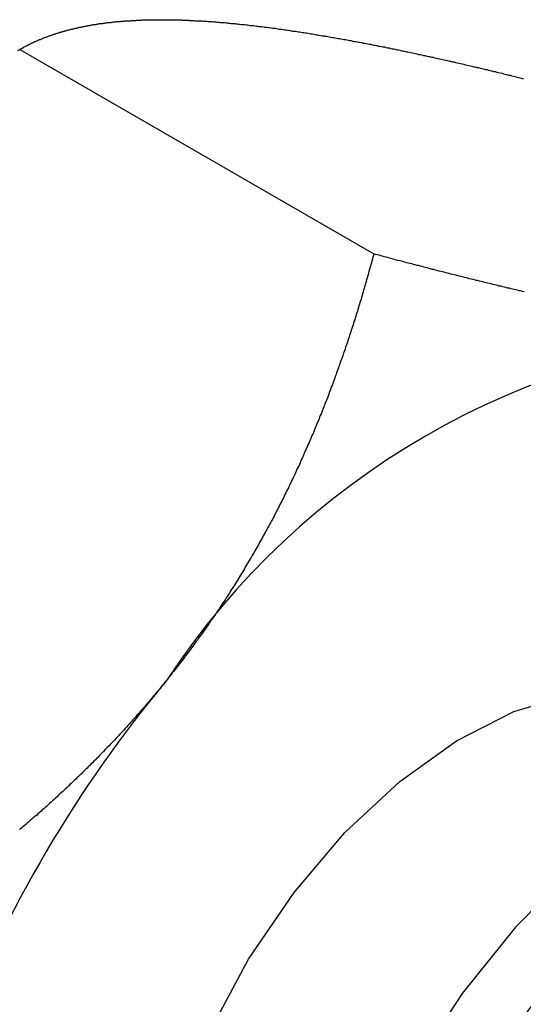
# Model space of a CAD drawing. Extents: x 7.6 to 27.1, y 2.7 to 20.5.
# Tile 102 of 136: x 26.251 to 26.456, y 14.601 to 15.001. Entities that reach past the tile are written whole.
import ezdxf

# ---------------------------------------------------------------- set-up
doc = ezdxf.new("R2010")
doc.units = 0
doc.layers.get('0').update_dxf_attribs({"linetype": 'CONTINUOUS'})

msp = doc.modelspace()

# ---------------------------------------------------------------- linework, layer by layer
at = {"color": 7, "linetype": 'CONTINUOUS'}
msp.add_line((26.2507502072, 14.9887922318), (26.3947478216, 14.905664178), dxfattribs=at)
at = {"color": 7, "linetype": 'CONTINUOUS', "flags": 128}
for points in [[(26.340358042, 14.4004954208), (26.3259590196, 14.4119471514), (26.31429626, 14.4285411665), (26.30642786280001, 14.4493555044), (26.302606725, 14.4737211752), (26.3029556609, 14.5008550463), (26.3074634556, 14.5298850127), (26.3159852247, 14.5598780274), (26.3282470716, 14.5898700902), (26.3438548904, 14.6188972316), (26.362307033, 14.6460264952), (26.3830104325, 14.6703859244), (26.4052996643, 14.691192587), (26.4284583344, 14.7077777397), (26.451742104, 14.719608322), (26.4744026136, 14.7263040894), (26.4957115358, 14.7276498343), (26.5149839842, 14.7236023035), (26.5243430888, 14.7192014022)], [(26.5701562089, 14.7057344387), (26.5504026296, 14.7010975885), (26.5255665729, 14.6907369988), (26.5005023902, 14.6754699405), (26.4758937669, 14.6557128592), (26.4524119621, 14.6320046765), (26.4306974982, 14.60499209), (26.4113426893, 14.5754119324), (26.3948754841, 14.5440710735), (26.3817450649, 14.5118244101), (26.3723095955, 14.4795515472), (26.3668264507, 14.4481328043), (26.3654451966, 14.4184252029), (26.3682035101, 14.3912390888), (26.3749304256, 14.3675568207)]]:
    msp.add_lwpolyline(points, dxfattribs=at)
at = {"color": 7}
for points in [[(26.2508, 14.9888, 0), (26.2509, 14.9889, 0), (26.2511, 14.989, 0), (26.2513, 14.9891, 0), (26.2515, 14.9892, 0), (26.2517, 14.9893, 0), (26.2519, 14.9894, 0), (26.2521, 14.9895, 0), (26.2523, 14.9897, 0), (26.2525, 14.9898, 0), (26.2527, 14.9899, 0), (26.2529, 14.99, 0), (26.2531, 14.9901, 0), (26.2533, 14.9902, 0), (26.2535, 14.9903, 0), (26.2537, 14.9904, 0), (26.2539, 14.9905, 0), (26.2541, 14.9906, 0), (26.2543, 14.9907, 0), (26.2545, 14.9908, 0), (26.2547, 14.9909, 0), (26.2549, 14.991, 0), (26.2551, 14.9911, 0), (26.2553, 14.9912, 0), (26.2555, 14.9913, 0), (26.2557, 14.9914, 0), (26.2559, 14.9915, 0), (26.2562, 14.9916, 0), (26.2564, 14.9917, 0), (26.2566, 14.9918, 0), (26.2568, 14.9919, 0), (26.257, 14.992, 0), (26.2572, 14.9921, 0), (26.2574, 14.9922, 0), (26.2577, 14.9923, 0), (26.2579, 14.9924, 0), (26.2581, 14.9925, 0), (26.2583, 14.9926, 0), (26.2585, 14.9927, 0), (26.2588, 14.9928, 0), (26.259, 14.9929, 0), (26.2592, 14.9929, 0), (26.2594, 14.993, 0), (26.2597, 14.9931, 0), (26.2599, 14.9932, 0), (26.2601, 14.9933, 0), (26.2603, 14.9934, 0), (26.2606, 14.9935, 0), (26.2608, 14.9936, 0), (26.261, 14.9937, 0), (26.2613, 14.9938, 0), (26.2615, 14.9939, 0), (26.2617, 14.9939, 0), (26.262, 14.994, 0), (26.2622, 14.9941, 0), (26.2624, 14.9942, 0), (26.2627, 14.9943, 0), (26.2629, 14.9944, 0), (26.2632, 14.9945, 0), (26.2634, 14.9945, 0), (26.2636, 14.9946, 0), (26.2639, 14.9947, 0), (26.2641, 14.9948, 0), (26.2644, 14.9949, 0), (26.2646, 14.995, 0), (26.2649, 14.995, 0), (26.2651, 14.9951, 0), (26.2654, 14.9952, 0), (26.2656, 14.9953, 0), (26.2659, 14.9954, 0), (26.2661, 14.9954, 0), (26.2664, 14.9955, 0), (26.2666, 14.9956, 0), (26.2669, 14.9957, 0), (26.2671, 14.9958, 0), (26.2674, 14.9958, 0), (26.2676, 14.9959, 0), (26.2679, 14.996, 0), (26.2682, 14.9961, 0), (26.2684, 14.9961, 0), (26.2687, 14.9962, 0), (26.2689, 14.9963, 0), (26.2692, 14.9964, 0), (26.2695, 14.9964, 0), (26.2697, 14.9965, 0), (26.27, 14.9966, 0), (26.2703, 14.9966, 0), (26.2705, 14.9967, 0), (26.2708, 14.9968, 0), (26.2711, 14.9969, 0), (26.2714, 14.9969, 0), (26.2716, 14.997, 0), (26.2719, 14.9971, 0), (26.2722, 14.9971, 0), (26.2725, 14.9972, 0), (26.2727, 14.9973, 0), (26.273, 14.9973, 0), (26.2733, 14.9974, 0), (26.2736, 14.9975, 0), (26.2739, 14.9975, 0), (26.2742, 14.9976, 0), (26.2744, 14.9977, 0), (26.2747, 14.9977, 0), (26.275, 14.9978, 0), (26.2753, 14.9978, 0), (26.2756, 14.9979, 0), (26.2759, 14.998, 0), (26.2762, 14.998, 0), (26.2765, 14.9981, 0), (26.2768, 14.9981, 0), (26.2771, 14.9982, 0), (26.2774, 14.9983, 0), (26.2777, 14.9983, 0), (26.278, 14.9984, 0), (26.2783, 14.9984, 0), (26.2786, 14.9985, 0), (26.2789, 14.9985, 0), (26.2792, 14.9986, 0), (26.2795, 14.9987, 0), (26.2798, 14.9987, 0), (26.2801, 14.9988, 0), (26.2804, 14.9988, 0), (26.2807, 14.9989, 0), (26.281, 14.9989, 0), (26.2813, 14.999, 0), (26.2817, 14.999, 0), (26.282, 14.9991, 0), (26.2823, 14.9991, 0), (26.2826, 14.9992, 0), (26.2829, 14.9992, 0), (26.2832, 14.9993, 0), (26.2836, 14.9993, 0), (26.2839, 14.9993, 0), (26.2842, 14.9994, 0), (26.2845, 14.9994, 0), (26.2849, 14.9995, 0), (26.2852, 14.9995, 0), (26.2855, 14.9996, 0), (26.2859, 14.9996, 0), (26.2862, 14.9996, 0), (26.2865, 14.9997, 0), (26.2869, 14.9997, 0), (26.2872, 14.9998, 0), (26.2875, 14.9998, 0), (26.2879, 14.9998, 0), (26.2882, 14.9999, 0), (26.2885, 14.9999, 0), (26.2889, 15, 0), (26.2892, 15, 0), (26.2896, 15, 0), (26.2899, 15.0001, 0), (26.2903, 15.0001, 0), (26.2906, 15.0001, 0), (26.291, 15.0002, 0), (26.2913, 15.0002, 0), (26.2917, 15.0002, 0), (26.292, 15.0003, 0), (26.2924, 15.0003, 0), (26.2928, 15.0003, 0), (26.2931, 15.0003, 0), (26.2935, 15.0004, 0), (26.2938, 15.0004, 0), (26.2942, 15.0004, 0), (26.2946, 15.0004, 0), (26.2949, 15.0005, 0), (26.2953, 15.0005, 0), (26.2957, 15.0005, 0), (26.296, 15.0005, 0), (26.2964, 15.0006, 0), (26.2968, 15.0006, 0), (26.2972, 15.0006, 0), (26.2975, 15.0006, 0), (26.2979, 15.0006, 0), (26.2983, 15.0007, 0), (26.2987, 15.0007, 0), (26.2991, 15.0007, 0), (26.2994, 15.0007, 0), (26.2998, 15.0007, 0), (26.3002, 15.0007, 0), (26.3006, 15.0008, 0), (26.301, 15.0008, 0), (26.3014, 15.0008, 0), (26.3018, 15.0008, 0), (26.3022, 15.0008, 0), (26.3026, 15.0008, 0), (26.303, 15.0008, 0), (26.3034, 15.0008, 0), (26.3038, 15.0009, 0), (26.3042, 15.0009, 0), (26.3046, 15.0009, 0), (26.305, 15.0009, 0), (26.3054, 15.0009, 0), (26.3058, 15.0009, 0), (26.3062, 15.0009, 0), (26.3066, 15.0009, 0), (26.307, 15.0009, 0), (26.3074, 15.0009, 0), (26.3078, 15.0009, 0), (26.3083, 15.0009, 0), (26.3087, 15.0009, 0), (26.3091, 15.0009, 0), (26.3095, 15.0009, 0), (26.31, 15.0009, 0), (26.3104, 15.0009, 0), (26.3108, 15.0009, 0), (26.3112, 15.0009, 0), (26.3117, 15.0009, 0), (26.3121, 15.0009, 0), (26.3125, 15.0009, 0), (26.313, 15.0009, 0), (26.3134, 15.0008, 0), (26.3138, 15.0008, 0), (26.3143, 15.0008, 0), (26.3147, 15.0008, 0), (26.3152, 15.0008, 0), (26.3156, 15.0008, 0), (26.3161, 15.0008, 0), (26.3165, 15.0008, 0), (26.317, 15.0007, 0), (26.3174, 15.0007, 0), (26.3179, 15.0007, 0), (26.3183, 15.0007, 0), (26.3188, 15.0007, 0), (26.3192, 15.0007, 0), (26.3197, 15.0006, 0), (26.3202, 15.0006, 0), (26.3206, 15.0006, 0), (26.3211, 15.0006, 0), (26.3216, 15.0006, 0), (26.322, 15.0005, 0), (26.3225, 15.0005, 0), (26.323, 15.0005, 0), (26.3234, 15.0005, 0), (26.3239, 15.0004, 0), (26.3244, 15.0004, 0), (26.3249, 15.0004, 0), (26.3253, 15.0003, 0), (26.3258, 15.0003, 0), (26.3263, 15.0003, 0), (26.3268, 15.0003, 0), (26.3273, 15.0002, 0), (26.3277, 15.0002, 0), (26.3282, 15.0002, 0), (26.3287, 15.0001, 0), (26.3292, 15.0001, 0), (26.3297, 15, 0), (26.3302, 15, 0), (26.3307, 15, 0), (26.3312, 14.9999, 0), (26.3317, 14.9999, 0), (26.3322, 14.9998, 0), (26.3327, 14.9998, 0), (26.3332, 14.9998, 0), (26.3337, 14.9997, 0), (26.3342, 14.9997, 0), (26.3347, 14.9996, 0)], [(26.3347, 14.9996, 0), (26.3352, 14.9996, 0), (26.3357, 14.9995, 0), (26.3362, 14.9995, 0), (26.3367, 14.9994, 0), (26.3372, 14.9994, 0), (26.3377, 14.9993, 0), (26.3382, 14.9993, 0), (26.3387, 14.9992, 0), (26.3392, 14.9992, 0), (26.3398, 14.9991, 0), (26.3403, 14.9991, 0), (26.3408, 14.999, 0), (26.3413, 14.999, 0), (26.3418, 14.9989, 0), (26.3423, 14.9989, 0), (26.3429, 14.9988, 0), (26.3434, 14.9988, 0), (26.3439, 14.9987, 0), (26.3444, 14.9986, 0), (26.345, 14.9986, 0), (26.3455, 14.9985, 0), (26.346, 14.9985, 0), (26.3465, 14.9984, 0), (26.3471, 14.9983, 0), (26.3476, 14.9983, 0), (26.3481, 14.9982, 0), (26.3487, 14.9981, 0), (26.3492, 14.9981, 0), (26.3497, 14.998, 0), (26.3503, 14.9979, 0), (26.3508, 14.9979, 0), (26.3513, 14.9978, 0), (26.3519, 14.9977, 0), (26.3524, 14.9977, 0), (26.353, 14.9976, 0), (26.3535, 14.9975, 0), (26.3541, 14.9974, 0), (26.3546, 14.9974, 0), (26.3551, 14.9973, 0), (26.3557, 14.9972, 0), (26.3562, 14.9971, 0), (26.3568, 14.9971, 0), (26.3573, 14.997, 0), (26.3579, 14.9969, 0), (26.3584, 14.9968, 0), (26.359, 14.9968, 0), (26.3596, 14.9967, 0), (26.3601, 14.9966, 0), (26.3607, 14.9965, 0), (26.3612, 14.9964, 0), (26.3618, 14.9963, 0), (26.3623, 14.9963, 0), (26.3629, 14.9962, 0), (26.3635, 14.9961, 0), (26.364, 14.996, 0), (26.3646, 14.9959, 0), (26.3652, 14.9958, 0), (26.3657, 14.9957, 0), (26.3663, 14.9957, 0), (26.3669, 14.9956, 0), (26.3674, 14.9955, 0), (26.368, 14.9954, 0), (26.3686, 14.9953, 0), (26.3692, 14.9952, 0), (26.3697, 14.9951, 0), (26.3703, 14.995, 0), (26.3709, 14.9949, 0), (26.3715, 14.9948, 0), (26.372, 14.9947, 0), (26.3726, 14.9946, 0), (26.3732, 14.9945, 0), (26.3738, 14.9944, 0), (26.3744, 14.9943, 0), (26.3749, 14.9942, 0), (26.3755, 14.9942, 0), (26.3761, 14.9941, 0), (26.3767, 14.9939, 0), (26.3773, 14.9938, 0), (26.3779, 14.9937, 0), (26.3785, 14.9936, 0), (26.3791, 14.9935, 0), (26.3796, 14.9934, 0), (26.3802, 14.9933, 0), (26.3808, 14.9932, 0), (26.3814, 14.9931, 0), (26.382, 14.993, 0), (26.3826, 14.9929, 0), (26.3832, 14.9928, 0), (26.3838, 14.9927, 0), (26.3844, 14.9926, 0), (26.385, 14.9925, 0), (26.3856, 14.9924, 0), (26.3862, 14.9922, 0), (26.3868, 14.9921, 0), (26.3874, 14.992, 0), (26.388, 14.9919, 0), (26.3886, 14.9918, 0), (26.3892, 14.9917, 0), (26.3899, 14.9916, 0), (26.3905, 14.9914, 0), (26.3911, 14.9913, 0), (26.3917, 14.9912, 0), (26.3923, 14.9911, 0), (26.3929, 14.991, 0), (26.3935, 14.9909, 0), (26.3941, 14.9907, 0), (26.3948, 14.9906, 0), (26.3954, 14.9905, 0), (26.396, 14.9904, 0), (26.3966, 14.9902, 0), (26.3972, 14.9901, 0), (26.3979, 14.99, 0), (26.3985, 14.9899, 0), (26.3991, 14.9898, 0), (26.3997, 14.9896, 0), (26.4003, 14.9895, 0), (26.401, 14.9894, 0), (26.4016, 14.9892, 0), (26.4022, 14.9891, 0), (26.4029, 14.989, 0), (26.4035, 14.9889, 0), (26.4041, 14.9887, 0), (26.4047, 14.9886, 0), (26.4054, 14.9885, 0), (26.406, 14.9883, 0), (26.4066, 14.9882, 0), (26.4073, 14.9881, 0), (26.4079, 14.9879, 0), (26.4086, 14.9878, 0), (26.4092, 14.9877, 0), (26.4098, 14.9875, 0), (26.4105, 14.9874, 0), (26.4111, 14.9873, 0), (26.4117, 14.9871, 0), (26.4124, 14.987, 0), (26.413, 14.9868, 0), (26.4137, 14.9867, 0), (26.4143, 14.9866, 0), (26.415, 14.9864, 0), (26.4156, 14.9863, 0), (26.4163, 14.9861, 0), (26.4169, 14.986, 0), (26.4176, 14.9859, 0), (26.4182, 14.9857, 0), (26.4189, 14.9856, 0), (26.4195, 14.9854, 0), (26.4202, 14.9853, 0), (26.4208, 14.9851, 0), (26.4215, 14.985, 0), (26.4221, 14.9849, 0), (26.4228, 14.9847, 0), (26.4234, 14.9846, 0), (26.4241, 14.9844, 0), (26.4247, 14.9843, 0), (26.4254, 14.9841, 0), (26.4261, 14.984, 0), (26.4267, 14.9838, 0), (26.4274, 14.9837, 0), (26.428, 14.9835, 0), (26.4287, 14.9834, 0), (26.4294, 14.9832, 0), (26.43, 14.9831, 0), (26.4307, 14.9829, 0), (26.4314, 14.9828, 0), (26.432, 14.9826, 0), (26.4327, 14.9824, 0), (26.4333, 14.9823, 0), (26.434, 14.9821, 0), (26.4347, 14.982, 0), (26.4353, 14.9818, 0), (26.436, 14.9817, 0), (26.4367, 14.9815, 0), (26.4374, 14.9814, 0), (26.438, 14.9812, 0), (26.4387, 14.981, 0), (26.4394, 14.9809, 0), (26.44, 14.9807, 0), (26.4407, 14.9806, 0), (26.4414, 14.9804, 0), (26.4421, 14.9802, 0), (26.4427, 14.9801, 0), (26.4434, 14.9799, 0), (26.4441, 14.9798, 0), (26.4448, 14.9796, 0), (26.4454, 14.9794, 0), (26.4461, 14.9793, 0), (26.4468, 14.9791, 0), (26.4475, 14.9789, 0), (26.4481, 14.9788, 0), (26.4488, 14.9786, 0), (26.4495, 14.9784, 0), (26.4502, 14.9783, 0), (26.4508, 14.9781, 0), (26.4515, 14.9779, 0), (26.4522, 14.9778, 0), (26.4529, 14.9776, 0), (26.4536, 14.9774, 0), (26.4542, 14.9773, 0), (26.4549, 14.9771, 0), (26.4556, 14.9769, 0)], [(26.25, 14.9884, 0), (26.2508, 14.9888, 0)], [(26.3947, 14.9057, 0), (26.3946, 14.905, 0), (26.3944, 14.9043, 0), (26.3942, 14.9035, 0), (26.394, 14.9028, 0), (26.3938, 14.9021, 0), (26.3936, 14.9014, 0), (26.3934, 14.9007, 0), (26.3932, 14.9, 0), (26.393, 14.8993, 0), (26.3928, 14.8986, 0), (26.3926, 14.8979, 0), (26.3924, 14.8972, 0), (26.3922, 14.8965, 0), (26.392, 14.8958, 0), (26.3918, 14.8951, 0), (26.3916, 14.8944, 0), (26.3914, 14.8937, 0), (26.3912, 14.893, 0), (26.391, 14.8923, 0), (26.3908, 14.8916, 0), (26.3906, 14.8909, 0), (26.3904, 14.8902, 0), (26.3902, 14.8894, 0), (26.39, 14.8887, 0), (26.3898, 14.888, 0), (26.3896, 14.8873, 0), (26.3893, 14.8866, 0), (26.3891, 14.8859, 0), (26.3889, 14.8852, 0), (26.3887, 14.8845, 0), (26.3885, 14.8838, 0), (26.3883, 14.8831, 0), (26.3881, 14.8824, 0), (26.3878, 14.8817, 0), (26.3876, 14.881, 0), (26.3874, 14.8803, 0), (26.3872, 14.8796, 0), (26.387, 14.8789, 0), (26.3867, 14.8782, 0), (26.3865, 14.8775, 0), (26.3863, 14.8768, 0), (26.3861, 14.8761, 0), (26.3858, 14.8754, 0), (26.3856, 14.8747, 0), (26.3854, 14.874, 0), (26.3852, 14.8733, 0), (26.3849, 14.8726, 0), (26.3847, 14.8719, 0), (26.3845, 14.8712, 0), (26.3842, 14.8705, 0), (26.384, 14.8698, 0), (26.3838, 14.8691, 0), (26.3835, 14.8684, 0), (26.3833, 14.8677, 0), (26.3831, 14.867, 0), (26.3828, 14.8663, 0), (26.3826, 14.8656, 0), (26.3823, 14.865, 0), (26.3821, 14.8643, 0), (26.3819, 14.8636, 0), (26.3816, 14.8629, 0), (26.3814, 14.8622, 0), (26.3811, 14.8615, 0), (26.3809, 14.8608, 0), (26.3806, 14.8601, 0), (26.3804, 14.8594, 0), (26.3801, 14.8587, 0), (26.3799, 14.858, 0), (26.3796, 14.8573, 0), (26.3794, 14.8566, 0), (26.3791, 14.8559, 0), (26.3789, 14.8552, 0), (26.3786, 14.8545, 0), (26.3784, 14.8538, 0), (26.3781, 14.8531, 0), (26.3779, 14.8524, 0), (26.3776, 14.8518, 0), (26.3773, 14.8511, 0), (26.3771, 14.8504, 0), (26.3768, 14.8497, 0), (26.3766, 14.849, 0), (26.3763, 14.8483, 0), (26.376, 14.8476, 0), (26.3758, 14.8469, 0), (26.3755, 14.8462, 0), (26.3752, 14.8455, 0), (26.3749, 14.8448, 0), (26.3747, 14.8441, 0), (26.3744, 14.8435, 0), (26.3741, 14.8428, 0), (26.3739, 14.8421, 0), (26.3736, 14.8414, 0), (26.3733, 14.8407, 0), (26.373, 14.84, 0), (26.3727, 14.8393, 0), (26.3725, 14.8386, 0), (26.3722, 14.8379, 0), (26.3719, 14.8373, 0), (26.3716, 14.8366, 0), (26.3713, 14.8359, 0), (26.3711, 14.8352, 0), (26.3708, 14.8345, 0), (26.3705, 14.8338, 0), (26.3702, 14.8331, 0), (26.3699, 14.8324, 0), (26.3696, 14.8318, 0), (26.3693, 14.8311, 0), (26.369, 14.8304, 0), (26.3687, 14.8297, 0), (26.3684, 14.829, 0), (26.3681, 14.8283, 0), (26.3678, 14.8276, 0), (26.3675, 14.827, 0), (26.3672, 14.8263, 0), (26.3669, 14.8256, 0), (26.3666, 14.8249, 0), (26.3663, 14.8242, 0), (26.366, 14.8235, 0), (26.3657, 14.8229, 0), (26.3654, 14.8222, 0), (26.3651, 14.8215, 0), (26.3648, 14.8208, 0), (26.3645, 14.8201, 0), (26.3642, 14.8194, 0), (26.3638, 14.8188, 0), (26.3635, 14.8181, 0), (26.3632, 14.8174, 0), (26.3629, 14.8167, 0), (26.3626, 14.816, 0), (26.3623, 14.8154, 0), (26.3619, 14.8147, 0), (26.3616, 14.814, 0), (26.3613, 14.8133, 0), (26.361, 14.8126, 0), (26.3606, 14.812, 0), (26.3603, 14.8113, 0), (26.36, 14.8106, 0), (26.3596, 14.8099, 0), (26.3593, 14.8092, 0), (26.359, 14.8086, 0), (26.3586, 14.8079, 0), (26.3583, 14.8072, 0), (26.358, 14.8065, 0), (26.3576, 14.8058, 0), (26.3573, 14.8052, 0), (26.357, 14.8045, 0), (26.3566, 14.8038, 0), (26.3563, 14.8031, 0), (26.3559, 14.8025, 0), (26.3556, 14.8018, 0), (26.3552, 14.8011, 0), (26.3549, 14.8004, 0), (26.3545, 14.7998, 0), (26.3542, 14.7991, 0), (26.3538, 14.7984, 0), (26.3535, 14.7977, 0), (26.3531, 14.7971, 0), (26.3527, 14.7964, 0), (26.3524, 14.7957, 0), (26.352, 14.7951, 0), (26.3517, 14.7944, 0), (26.3513, 14.7937, 0), (26.3509, 14.793, 0), (26.3506, 14.7924, 0), (26.3502, 14.7917, 0), (26.3498, 14.791, 0), (26.3495, 14.7904, 0), (26.3491, 14.7897, 0), (26.3487, 14.789, 0), (26.3483, 14.7883, 0), (26.348, 14.7877, 0), (26.3476, 14.787, 0), (26.3472, 14.7863, 0), (26.3468, 14.7857, 0), (26.3464, 14.785, 0), (26.3461, 14.7843, 0), (26.3457, 14.7837, 0), (26.3453, 14.783, 0), (26.3449, 14.7823, 0), (26.3445, 14.7817, 0), (26.3441, 14.781, 0), (26.3437, 14.7803, 0), (26.3433, 14.7797, 0), (26.3429, 14.779, 0), (26.3425, 14.7783, 0), (26.3421, 14.7777, 0), (26.3417, 14.777, 0), (26.3413, 14.7763, 0), (26.3409, 14.7757, 0), (26.3405, 14.775, 0), (26.3401, 14.7744, 0), (26.3397, 14.7737, 0), (26.3393, 14.773, 0), (26.3389, 14.7724, 0), (26.3385, 14.7717, 0), (26.3381, 14.771, 0), (26.3377, 14.7704, 0), (26.3372, 14.7697, 0), (26.3368, 14.7691, 0), (26.3364, 14.7684, 0), (26.336, 14.7677, 0), (26.3355, 14.7671, 0), (26.3351, 14.7664, 0), (26.3347, 14.7658, 0), (26.3343, 14.7651, 0), (26.3338, 14.7644, 0), (26.3334, 14.7638, 0), (26.333, 14.7631, 0), (26.3325, 14.7625, 0), (26.3321, 14.7618, 0), (26.3317, 14.7611, 0), (26.3312, 14.7605, 0), (26.3308, 14.7598, 0), (26.3303, 14.7592, 0), (26.3299, 14.7585, 0), (26.3294, 14.7579, 0), (26.329, 14.7572, 0), (26.3285, 14.7566, 0), (26.3281, 14.7559, 0), (26.3276, 14.7552, 0), (26.3272, 14.7546, 0), (26.3267, 14.7539, 0), (26.3263, 14.7533, 0), (26.3258, 14.7526, 0), (26.3253, 14.752, 0), (26.3249, 14.7513, 0), (26.3244, 14.7507, 0), (26.3239, 14.75, 0), (26.3235, 14.7494, 0), (26.323, 14.7487, 0), (26.3225, 14.7481, 0), (26.3221, 14.7475, 0), (26.3216, 14.7468, 0), (26.3211, 14.7462, 0), (26.3206, 14.7455, 0), (26.3202, 14.7449, 0), (26.3197, 14.7442, 0), (26.3192, 14.7436, 0), (26.3187, 14.7429, 0), (26.3182, 14.7423, 0), (26.3178, 14.7417, 0), (26.3173, 14.741, 0), (26.3168, 14.7404, 0), (26.3163, 14.7397, 0), (26.3158, 14.7391, 0), (26.3153, 14.7385, 0), (26.3148, 14.7378, 0), (26.3143, 14.7372, 0), (26.3138, 14.7366, 0), (26.3133, 14.7359, 0), (26.3128, 14.7353, 0), (26.3123, 14.7347, 0), (26.3118, 14.734, 0), (26.3113, 14.7334, 0), (26.3108, 14.7328, 0)], [(26.4559, 14.8903, 0), (26.4552, 14.8904, 0), (26.4546, 14.8906, 0), (26.4539, 14.8907, 0), (26.4532, 14.8909, 0), (26.4525, 14.8911, 0), (26.4519, 14.8912, 0), (26.4512, 14.8914, 0), (26.4505, 14.8915, 0), (26.4499, 14.8917, 0), (26.4492, 14.8918, 0), (26.4485, 14.892, 0), (26.4479, 14.8922, 0), (26.4472, 14.8923, 0), (26.4465, 14.8925, 0), (26.4458, 14.8926, 0), (26.4452, 14.8928, 0), (26.4445, 14.893, 0), (26.4438, 14.8931, 0), (26.4431, 14.8933, 0), (26.4425, 14.8935, 0), (26.4418, 14.8936, 0), (26.4411, 14.8938, 0), (26.4404, 14.8939, 0), (26.4398, 14.8941, 0), (26.4391, 14.8943, 0), (26.4384, 14.8944, 0), (26.4377, 14.8946, 0), (26.437, 14.8948, 0), (26.4364, 14.8949, 0), (26.4357, 14.8951, 0), (26.435, 14.8953, 0), (26.4343, 14.8954, 0), (26.4336, 14.8956, 0), (26.433, 14.8958, 0), (26.4323, 14.896, 0), (26.4316, 14.8961, 0), (26.4309, 14.8963, 0), (26.4302, 14.8965, 0), (26.4295, 14.8966, 0), (26.4288, 14.8968, 0), (26.4282, 14.897, 0), (26.4275, 14.8972, 0), (26.4268, 14.8973, 0), (26.4261, 14.8975, 0), (26.4254, 14.8977, 0), (26.4247, 14.8978, 0), (26.424, 14.898, 0), (26.4234, 14.8982, 0), (26.4227, 14.8984, 0), (26.422, 14.8985, 0), (26.4213, 14.8987, 0), (26.4206, 14.8989, 0), (26.4199, 14.8991, 0), (26.4192, 14.8993, 0), (26.4185, 14.8994, 0), (26.4178, 14.8996, 0), (26.4171, 14.8998, 0), (26.4164, 14.9, 0), (26.4157, 14.9001, 0), (26.4151, 14.9003, 0), (26.4144, 14.9005, 0), (26.4137, 14.9007, 0), (26.413, 14.9009, 0), (26.4123, 14.901, 0), (26.4116, 14.9012, 0), (26.4109, 14.9014, 0), (26.4102, 14.9016, 0), (26.4095, 14.9018, 0), (26.4088, 14.9019, 0), (26.4081, 14.9021, 0), (26.4074, 14.9023, 0), (26.4067, 14.9025, 0), (26.406, 14.9027, 0), (26.4053, 14.9029, 0), (26.4046, 14.903, 0), (26.4039, 14.9032, 0), (26.4032, 14.9034, 0), (26.4025, 14.9036, 0), (26.4018, 14.9038, 0), (26.4011, 14.904, 0), (26.4004, 14.9042, 0), (26.3997, 14.9043, 0), (26.399, 14.9045, 0), (26.3983, 14.9047, 0), (26.3976, 14.9049, 0), (26.3969, 14.9051, 0), (26.3962, 14.9053, 0), (26.3955, 14.9055, 0), (26.3947, 14.9057, 0)], [(26.3108, 14.7328, 0), (26.3103, 14.7321, 0), (26.3098, 14.7315, 0), (26.3093, 14.7309, 0), (26.3088, 14.7303, 0), (26.3083, 14.7297, 0), (26.3078, 14.729, 0), (26.3073, 14.7284, 0), (26.3068, 14.7278, 0), (26.3062, 14.7272, 0), (26.3057, 14.7266, 0), (26.3052, 14.726, 0), (26.3047, 14.7254, 0), (26.3042, 14.7247, 0), (26.3037, 14.7241, 0), (26.3032, 14.7235, 0), (26.3026, 14.7229, 0), (26.3021, 14.7223, 0), (26.3016, 14.7217, 0), (26.3011, 14.7211, 0), (26.3005, 14.7205, 0), (26.3, 14.7199, 0), (26.2995, 14.7193, 0), (26.299, 14.7187, 0), (26.2984, 14.7181, 0), (26.2979, 14.7175, 0), (26.2974, 14.7169, 0), (26.2968, 14.7163, 0), (26.2963, 14.7157, 0), (26.2958, 14.7151, 0), (26.2952, 14.7145, 0), (26.2947, 14.7139, 0), (26.2942, 14.7133, 0), (26.2936, 14.7127, 0), (26.2931, 14.7121, 0), (26.2925, 14.7115, 0), (26.292, 14.711, 0), (26.2914, 14.7104, 0), (26.2909, 14.7098, 0), (26.2904, 14.7092, 0), (26.2898, 14.7086, 0), (26.2893, 14.708, 0), (26.2887, 14.7075, 0), (26.2882, 14.7069, 0), (26.2876, 14.7063, 0), (26.2871, 14.7057, 0), (26.2865, 14.7051, 0), (26.2859, 14.7046, 0), (26.2854, 14.704, 0), (26.2848, 14.7034, 0), (26.2843, 14.7028, 0), (26.2837, 14.7023, 0), (26.2832, 14.7017, 0), (26.2826, 14.7011, 0), (26.282, 14.7005, 0), (26.2815, 14.7, 0), (26.2809, 14.6994, 0), (26.2803, 14.6988, 0), (26.2798, 14.6983, 0), (26.2792, 14.6977, 0), (26.2786, 14.6971, 0), (26.2781, 14.6966, 0), (26.2775, 14.696, 0), (26.2769, 14.6955, 0), (26.2763, 14.6949, 0), (26.2758, 14.6943, 0), (26.2752, 14.6938, 0), (26.2746, 14.6932, 0), (26.274, 14.6927, 0), (26.2735, 14.6921, 0), (26.2729, 14.6916, 0), (26.2723, 14.691, 0), (26.2717, 14.6904, 0), (26.2711, 14.6899, 0), (26.2706, 14.6893, 0), (26.27, 14.6888, 0), (26.2694, 14.6882, 0), (26.2688, 14.6877, 0), (26.2682, 14.6871, 0), (26.2676, 14.6866, 0), (26.267, 14.6861, 0), (26.2664, 14.6855, 0), (26.2659, 14.685, 0), (26.2653, 14.6844, 0), (26.2647, 14.6839, 0), (26.2641, 14.6833, 0), (26.2635, 14.6828, 0), (26.2629, 14.6823, 0), (26.2623, 14.6817, 0), (26.2617, 14.6812, 0), (26.2611, 14.6806, 0), (26.2605, 14.6801, 0), (26.2599, 14.6796, 0), (26.2593, 14.679, 0), (26.2587, 14.6785, 0), (26.2581, 14.678, 0), (26.2575, 14.6774, 0), (26.2569, 14.6769, 0), (26.2562, 14.6764, 0), (26.2556, 14.6758, 0), (26.255, 14.6753, 0), (26.2544, 14.6748, 0), (26.2538, 14.6743, 0), (26.2532, 14.6737, 0), (26.2526, 14.6732, 0), (26.252, 14.6727, 0), (26.2514, 14.6722, 0), (26.2507, 14.6716, 0)]]:
    msp.add_polyline3d(points, dxfattribs=at)
at = {"color": 7, "linetype": 'CONTINUOUS'}
for centre, radius, start, end in [((26.5726540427, 14.55989045), 0.3137610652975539, 93.42953811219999, 146.5650853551), ((26.7163428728, 14.3952324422), 0.5276199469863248, 140.2279276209, 177.3607126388), ((26.8061292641, 14.3435218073), 0.4316890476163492, 140.2279276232, 177.3607126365)]:
    msp.add_arc(centre, radius, start, end, dxfattribs=at)

doc.saveas('drawing.dxf')
